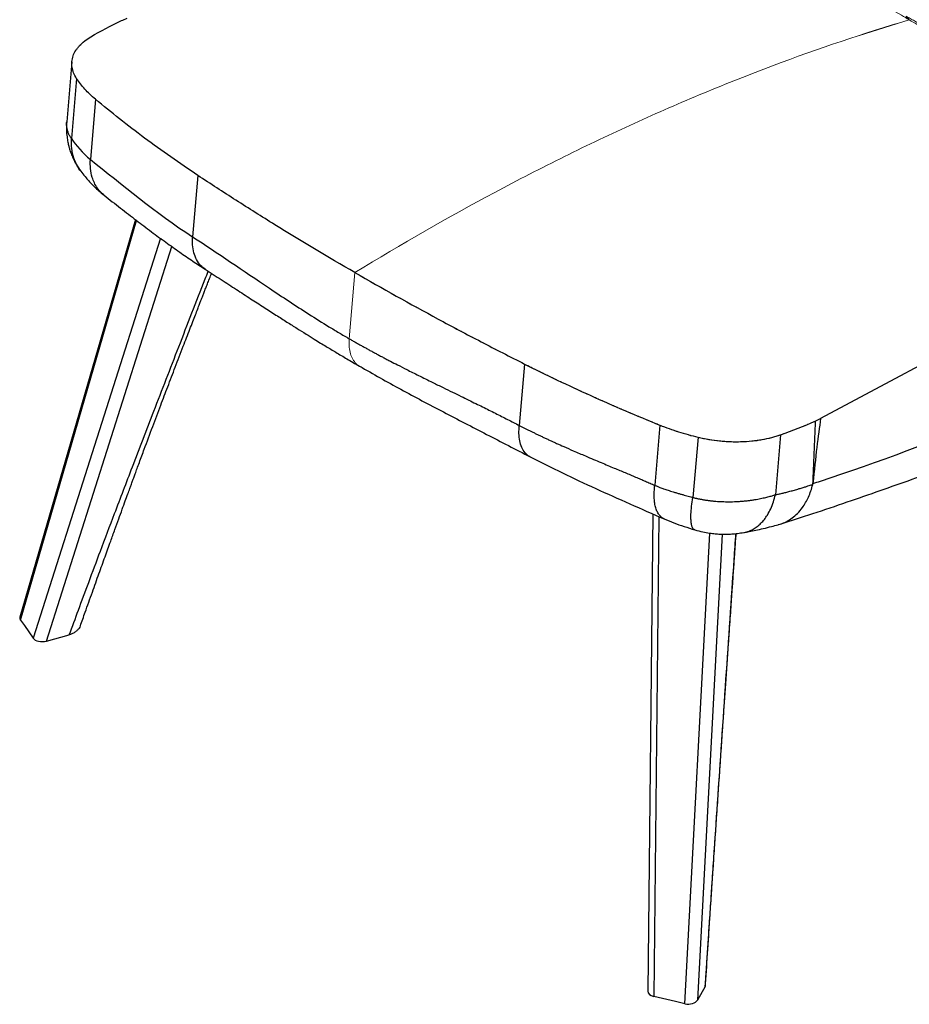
# Model space of a CAD drawing. Header units: millimetres. Extents: x 8 to 414, y 7 to 290.
# Tile 11 of 13: x 305 to 362, y 169 to 231. Entities that reach past the tile are written whole.
import ezdxf

# ---------------------------------------------------------------- set-up
doc = ezdxf.new("R2010")
doc.units = ezdxf.units.MM

msp = doc.modelspace()

# ---------------------------------------------------------------- linework, layer by layer
at = {"color": 144, "linetype": 'Continuous', "lineweight": 18}
for p, q in [((358.753, 230.461), (361.932, 231.451)), ((361.497, 231.315), (361.497, 231.317)), ((326.652, 215.366), (326.288, 211.156)), ((327.058, 209.365), (326.939, 209.412))]:
    msp.add_line(p, q, dxfattribs=at)
at = {"color": 7, "linetype": 'Continuous', "lineweight": 25}
for p, q in [((361.932, 231.451), (361.738, 231.682)), ((308.637, 228.79), (308.306, 224.966)), ((308.934, 227.723), (308.603, 223.89)), ((310.141, 226.395), (309.81, 222.566)), ((316.657, 221.549), (316.319, 217.642)), ((312.682, 218.736), (305.332, 193.427)), ((337.446, 209.547), (337.108, 205.641)), ((346.062, 205.658), (345.731, 201.83)), ((353.742, 205.042), (353.412, 201.23)), ((348.491, 204.887), (348.16, 201.054)), ((345.614, 200.004), (345.288, 169.633)), ((305.366, 193.245), (305.611, 192.896)), ((305.611, 192.896), (306.171, 192.1)), ((307.014, 191.915), (308.472, 192.304)), ((348.933, 169.942), (348.448, 169.06)), ((347.047, 168.976), (345.668, 169.299)), ((347.651, 168.834), (347.047, 168.976))]:
    msp.add_line(p, q, dxfattribs=at)
at = {"color": 8, "linetype": 'Continuous', "lineweight": 25}
for p, q in [((359.888, 230.815), (359.89, 230.822)), ((356.633, 229.753), (356.647, 229.746)), ((305.366, 193.245), (312.754, 218.681)), ((314.273, 217.547), (306.171, 192.1)), ((307.014, 191.915), (315.007, 217.018)), ((345.996, 199.836), (345.668, 169.299)), ((347.651, 168.834), (349.23, 198.785)), ((350.012, 198.722), (348.448, 169.06))]:
    msp.add_line(p, q, dxfattribs=at)
at = {"color": 7, "linetype": 'Continuous', "lineweight": 25, "flags": 128}
msp.add_lwpolyline([(378.359, 217.863), (367.324, 211.969), (356.289, 206.076)], dxfattribs=at)
at = {"color": 144, "linetype": 'Continuous', "lineweight": 18, "flags": 128}
msp.add_lwpolyline([(378.359, 217.863), (367.324, 211.969), (356.289, 206.076)], dxfattribs=at)
at = {"color": 7, "linetype": 'Continuous', "lineweight": 25}
for centre, major_axis, ratio, start_param, end_param in [((334.53, -3117.172), (22.561, 3325.942), 0.005854, 0.040297, 0.064123), ((305.941, 193.375), (0.618, 0.006), 0.561261, 2.974145, 3.510122), ((306.748, 192.227), (0.62, 0.001), 0.558478, 3.514015, 5.154624), ((345.888, 169.632), (0.6, 0.001), 0.596722, 3.133728, 4.334684), ((347.877, 169.166), (0.601, 0.007), 0.593599, 4.31973, 5.960339)]:
    msp.add_ellipse(centre, major_axis=major_axis, ratio=ratio, start_param=start_param, end_param=end_param, dxfattribs=at)
at = {"color": 144, "linetype": 'Continuous', "lineweight": 18}
for points, knots in [([(361.932, 231.451), (361.765, 231.547), (361.09, 231.934), (359.212, 232.985), (356.213, 234.56), (353.194, 236.011), (351.078, 236.97), (349.932, 237.476), (349.237, 237.775), (348.888, 237.924)], [0, 0, 0, 0, 0.041691, 0.166688, 0.458342, 0.749997, 0.849998, 0.924948, 1, 1, 1, 1]), ([(361.932, 231.451), (359.05, 230.601), (356.148, 229.627), (352.497, 228.253), (351.765, 227.97), (350.299, 227.39), (349.566, 227.091), (347.363, 226.174), (345.892, 225.533), (342.944, 224.189), (341.467, 223.486), (339.248, 222.387), (338.507, 222.013), (337.026, 221.251), (336.286, 220.862), (332.582, 218.883), (329.618, 217.183), (326.652, 215.366)], [0, 0, 0, 0, 0.25, 0.25, 0.3125, 0.3125, 0.375, 0.375, 0.5, 0.5, 0.625, 0.625, 0.6875, 0.6875, 0.75, 0.75, 1, 1, 1, 1]), ([(361.932, 231.451), (359.05, 230.601), (356.148, 229.627), (352.497, 228.253), (351.765, 227.97), (350.299, 227.39), (349.566, 227.091), (347.363, 226.174), (345.892, 225.533), (342.944, 224.189), (341.467, 223.486), (339.248, 222.387), (338.507, 222.013), (337.026, 221.251), (336.286, 220.862), (332.582, 218.883), (329.618, 217.183), (326.652, 215.366)], [0, 0, 0, 0, 0.25, 0.25, 0.3125, 0.3125, 0.375, 0.375, 0.5, 0.5, 0.625, 0.625, 0.6875, 0.6875, 0.75, 0.75, 1, 1, 1, 1]), ([(361.738, 231.682), (361.824, 231.633), (361.996, 231.534), (362.253, 231.385), (362.509, 231.235), (362.764, 231.084), (363.019, 230.933), (363.272, 230.781), (363.525, 230.629), (363.777, 230.476), (364.028, 230.322), (364.278, 230.169), (364.527, 230.014), (364.775, 229.86), (365.021, 229.705), (365.267, 229.55), (365.512, 229.394), (365.755, 229.238), (365.998, 229.082), (366.239, 228.925), (366.48, 228.768), (366.719, 228.611), (366.957, 228.453), (367.195, 228.294), (367.431, 228.135), (367.666, 227.976), (367.901, 227.816), (368.134, 227.656), (368.367, 227.496), (368.598, 227.335), (368.828, 227.173), (369.057, 227.012), (369.285, 226.85), (369.512, 226.687), (369.738, 226.525), (369.962, 226.362), (370.256, 226.147), (370.618, 225.88), (371.046, 225.56), (371.47, 225.239), (371.891, 224.916), (372.308, 224.59), (372.584, 224.371), (372.723, 224.262)], [0, 0, 0, 0, 0.021426, 0.04285, 0.064271, 0.08569, 0.107107, 0.128522, 0.149935, 0.171348, 0.192759, 0.214171, 0.235582, 0.256994, 0.278407, 0.299821, 0.321235, 0.342651, 0.364067, 0.385485, 0.406902, 0.428321, 0.44974, 0.47116, 0.492579, 0.513999, 0.535419, 0.556839, 0.578258, 0.599677, 0.621095, 0.642512, 0.663929, 0.685344, 0.706758, 0.72817, 0.749582, 0.791305, 0.833028, 0.874755, 0.91649, 0.958238, 1, 1, 1, 1]), ([(361.932, 231.451), (362.1, 231.354), (362.77, 230.965), (364.583, 229.885), (367.279, 228.171), (369.734, 226.463), (371.341, 225.273), (372.185, 224.629), (372.683, 224.24), (372.93, 224.045)], [0, 0, 0, 0, 0.041691, 0.166688, 0.458342, 0.749997, 0.849998, 0.924948, 1, 1, 1, 1]), ([(337.446, 209.547), (337.333, 209.605), (337.106, 209.719), (336.767, 209.891), (336.429, 210.063), (336.091, 210.235), (335.754, 210.408), (335.418, 210.581), (335.083, 210.755), (334.748, 210.929), (334.413, 211.103), (334.08, 211.278), (333.747, 211.453), (333.415, 211.628), (333.084, 211.804), (332.753, 211.98), (332.423, 212.156), (332.094, 212.333), (331.765, 212.51), (331.437, 212.688), (331.11, 212.866), (330.784, 213.044), (330.458, 213.222), (330.133, 213.401), (329.74, 213.619), (329.278, 213.876), (328.749, 214.172), (328.221, 214.469), (327.696, 214.767), (327.173, 215.066), (326.826, 215.266), (326.652, 215.366)], [0, 0, 0, 0, 0.030435, 0.06087, 0.091306, 0.121742, 0.152178, 0.182614, 0.213051, 0.243486, 0.273921, 0.304357, 0.334792, 0.365227, 0.395663, 0.4261, 0.456537, 0.486974, 0.517411, 0.547848, 0.578285, 0.608722, 0.639157, 0.669593, 0.700028, 0.750023, 0.800018, 0.850014, 0.90001, 0.950005, 1, 1, 1, 1]), ([(326.94, 209.412), (326.937, 209.413), (326.828, 209.456), (326.662, 209.624), (326.456, 209.917), (326.329, 210.29), (326.267, 210.703), (326.281, 211.008), (326.288, 211.156)], [0, 0, 0, 0, 0.0060775, 0.2112121, 0.4163467, 0.6181224, 0.8134988, 1, 1, 1, 1]), ([(346.062, 205.658), (345.979, 205.692), (345.812, 205.759), (345.563, 205.861), (345.314, 205.963), (345.066, 206.066), (344.819, 206.168), (344.572, 206.272), (344.325, 206.375), (344.079, 206.479), (343.834, 206.584), (343.589, 206.689), (343.345, 206.794), (343.102, 206.899), (342.859, 207.005), (342.617, 207.112), (342.375, 207.219), (342.134, 207.326), (341.894, 207.433), (341.59, 207.57), (341.224, 207.736), (340.796, 207.933), (340.37, 208.13), (339.946, 208.329), (339.524, 208.529), (339.104, 208.73), (338.686, 208.933), (338.271, 209.136), (337.857, 209.341), (337.583, 209.479), (337.446, 209.547)], [0, 0, 0, 0, 0.0277832, 0.0555663, 0.083349, 0.1111315, 0.1389136, 0.1666958, 0.194478, 0.2222606, 0.2500435, 0.2778269, 0.3056105, 0.3333941, 0.3611776, 0.3889611, 0.4167446, 0.4445281, 0.4723118, 0.5000955, 0.5500867, 0.6000773, 0.6500679, 0.7000592, 0.7500504, 0.8000403, 0.8500293, 0.9000183, 0.9500085, 1, 1, 1, 1]), ([(348.491, 204.887), (348.458, 204.895), (348.392, 204.911), (348.294, 204.936), (348.196, 204.961), (348.099, 204.986), (348.001, 205.012), (347.905, 205.039), (347.808, 205.065), (347.712, 205.093), (347.616, 205.121), (347.521, 205.149), (347.426, 205.177), (347.332, 205.206), (347.211, 205.244), (347.065, 205.292), (346.893, 205.349), (346.723, 205.408), (346.555, 205.468), (346.389, 205.53), (346.224, 205.593), (346.116, 205.637), (346.062, 205.658)], [0, 0, 0, 0, 0.038496, 0.07699, 0.115481, 0.15397, 0.19246, 0.230952, 0.269447, 0.307945, 0.346443, 0.38494, 0.423438, 0.461936, 0.500435, 0.571805, 0.643171, 0.714543, 0.785911, 0.857269, 0.928629, 1, 1, 1, 1]), ([(355.946, 205.911), (355.902, 205.892), (355.814, 205.853), (355.681, 205.796), (355.547, 205.739), (355.413, 205.683), (355.277, 205.627), (355.141, 205.571), (355.005, 205.516), (354.867, 205.462), (354.729, 205.408), (354.59, 205.354), (354.45, 205.301), (354.31, 205.248), (354.169, 205.196), (354.027, 205.144), (353.885, 205.093), (353.79, 205.059), (353.742, 205.042)], [0, 0, 0, 0, 0.062501, 0.125001, 0.1875, 0.249998, 0.312497, 0.374996, 0.437496, 0.499997, 0.562498, 0.624999, 0.687499, 0.749998, 0.812498, 0.874998, 0.937499, 1, 1, 1, 1]), ([(356.289, 206.076), (356.251, 206.057), (356.175, 206.02), (356.061, 205.965), (355.984, 205.929), (355.946, 205.911)], [0, 0, 0, 0, 0.333332, 0.666668, 1, 1, 1, 1]), ([(353.742, 205.042), (353.722, 205.036), (353.683, 205.022), (353.623, 205.002), (353.563, 204.982), (353.502, 204.963), (353.441, 204.945), (353.379, 204.927), (353.317, 204.909), (353.189, 204.874), (352.993, 204.825), (352.777, 204.78), (352.612, 204.749), (352.427, 204.717), (352.163, 204.678), (351.662, 204.624), (351.185, 204.601), (350.663, 204.604), (350.179, 204.623), (349.696, 204.67), (349.3, 204.727), (349.064, 204.766), (348.87, 204.803), (348.717, 204.835), (348.604, 204.861), (348.529, 204.878), (348.491, 204.887)], [0, 0, 0, 0, 0.0135202, 0.0270428, 0.0405665, 0.0540885, 0.0676085, 0.0811292, 0.0946509, 0.1081713, 0.1631592, 0.2181563, 0.2401132, 0.2620704, 0.3277958, 0.3935247, 0.5461495, 0.5897392, 0.6767101, 0.8066033, 0.8497902, 0.8928886, 0.9359884, 0.9573238, 0.978664, 1, 1, 1, 1])]:
    msp.add_open_spline(points, degree=3, knots=knots, dxfattribs=at)
at = {"color": 7, "linetype": 'Continuous', "lineweight": 25}
for points in [[(309.851, 230.38), (310.463, 230.738), (311.109, 231.079), (311.791, 231.401)], [(311.791, 231.401), (311.91, 231.453), (312.03, 231.505), (312.151, 231.556)], [(308.603, 223.89), (308.904, 223.465), (309.309, 222.969), (309.81, 222.566)], [(309.81, 222.566), (311.813, 220.992), (313.975, 219.157), (316.319, 217.642)], [(353.742, 205.042), (354.507, 205.312), (355.242, 205.602), (355.946, 205.911)], [(355.946, 205.911), (355.888, 204.566), (355.83, 203.222), (355.772, 201.878)], [(355.946, 205.911), (356.061, 205.965), (356.175, 206.02), (356.289, 206.076)], [(355.772, 201.878), (355.775, 201.879), (355.779, 201.88), (355.783, 201.881)], [(355.785, 201.882), (355.791, 201.903), (355.795, 201.924), (355.797, 201.944)]]:
    msp.add_open_spline(points, degree=3, dxfattribs=at)
for points, knots in [([(308.934, 227.723), (308.857, 227.842), (308.794, 227.962), (308.7, 228.201), (308.667, 228.322), (308.639, 228.502), (308.634, 228.563), (308.631, 228.653), (308.631, 228.684), (308.633, 228.744), (308.635, 228.774), (308.65, 228.923), (308.676, 229.04), (308.756, 229.27), (308.811, 229.383), (308.914, 229.549), (308.952, 229.604), (309.035, 229.711), (309.08, 229.764), (309.223, 229.918), (309.331, 230.016), (309.572, 230.205), (309.705, 230.295), (309.851, 230.38)], [0, 0, 0, 0, 0.125, 0.125, 0.25, 0.25, 0.3125, 0.3125, 0.34375, 0.34375, 0.375, 0.375, 0.5, 0.5, 0.625, 0.625, 0.6875, 0.6875, 0.75, 0.75, 0.875, 0.875, 1, 1, 1, 1]), ([(310.141, 226.395), (309.889, 226.606), (309.662, 226.823), (309.26, 227.266), (309.084, 227.492), (308.934, 227.723)], [0, 0, 0, 0, 0.5, 0.5, 1, 1, 1, 1]), ([(316.657, 221.549), (316.07, 221.938), (315.494, 222.331), (314.364, 223.124), (313.81, 223.525), (312.724, 224.332), (312.192, 224.74), (311.15, 225.562), (310.64, 225.977), (310.141, 226.395)], [0, 0, 0, 0, 0.25, 0.25, 0.5, 0.5, 0.75, 0.75, 1, 1, 1, 1]), ([(308.307, 224.971), (308.298, 224.793), (308.28, 224.47), (308.316, 224.031), (308.37, 223.691), (308.43, 223.431), (308.497, 223.192), (308.585, 222.933), (308.72, 222.612), (308.915, 222.23), (309.1, 221.966), (309.203, 221.819)], [0, 0, 0, 0, 0.159633, 0.29111, 0.393833, 0.467724, 0.53031, 0.615447, 0.711976, 0.840097, 1, 1, 1, 1]), ([(309.203, 221.819), (309.292, 221.704), (309.453, 221.496), (309.691, 221.221), (309.896, 221.001), (310.104, 220.791), (310.36, 220.55), (310.571, 220.379), (310.687, 220.285)], [0, 0, 0, 0, 0.220026, 0.395513, 0.527335, 0.646225, 0.803946, 1, 1, 1, 1]), ([(326.652, 215.366), (324.917, 216.368), (323.217, 217.384), (320.718, 218.929), (319.894, 219.448), (318.263, 220.493), (317.456, 221.019), (316.657, 221.549)], [0, 0, 0, 0, 0.5, 0.5, 0.75, 0.75, 1, 1, 1, 1]), ([(310.687, 220.285), (311.034, 220.013), (311.708, 219.486), (312.711, 218.711), (313.672, 217.985), (314.593, 217.309), (315.47, 216.686), (316.301, 216.115), (316.852, 215.756), (317.115, 215.584)], [0, 0, 0, 0, 0.173556, 0.336908, 0.49001, 0.632847, 0.765435, 0.887805, 1, 1, 1, 1]), ([(316.319, 217.642), (317.918, 216.61), (319.544, 215.488), (322.033, 213.818), (322.871, 213.264), (324.141, 212.453), (324.567, 212.186), (325.21, 211.794), (325.425, 211.664), (325.856, 211.408), (326.072, 211.282), (326.288, 211.156)], [0, 0, 0, 0, 0.5, 0.5, 0.75, 0.75, 0.875, 0.875, 0.9375, 0.9375, 1, 1, 1, 1]), ([(317.115, 215.584), (317.458, 215.362), (318.121, 214.933), (319.086, 214.306), (319.987, 213.721), (320.825, 213.179), (321.597, 212.683), (322.303, 212.233), (322.942, 211.829), (323.52, 211.468), (324.019, 211.158), (324.444, 210.896), (324.8, 210.679), (325.126, 210.482), (325.447, 210.289), (325.786, 210.086), (326.148, 209.872), (326.535, 209.645), (326.801, 209.491), (326.938, 209.411)], [0, 0, 0, 0, 0.107909, 0.208867, 0.302871, 0.38992, 0.470012, 0.541904, 0.607084, 0.665549, 0.717298, 0.757828, 0.793003, 0.823387, 0.854487, 0.887698, 0.92302, 0.960454, 1, 1, 1, 1]), ([(308.472, 192.304), (308.665, 192.832), (309.071, 193.948), (309.732, 195.729), (310.499, 197.774), (311.427, 200.224), (312.561, 203.191), (313.922, 206.727), (315.466, 210.714), (316.619, 213.683), (317.247, 215.291), (317.311, 215.457)], [0, 0, 0, 0, 0.068512, 0.144606, 0.23085, 0.333522, 0.461975, 0.615317, 0.791633, 0.97855, 1, 1, 1, 1]), ([(309.174, 192.889), (309.276, 193.175), (309.53, 193.887), (309.926, 194.992), (310.349, 196.172), (310.737, 197.254), (311.075, 198.191), (311.365, 198.993), (311.61, 199.67), (311.831, 200.278), (312.023, 200.807), (312.185, 201.251), (312.307, 201.584), (312.392, 201.819), (312.451, 201.979), (312.508, 202.136), (312.579, 202.329), (312.674, 202.588), (312.794, 202.913), (312.933, 203.292), (313.085, 203.704), (313.368, 204.468), (313.769, 205.545), (314.267, 206.868), (314.745, 208.126), (315.225, 209.374), (315.627, 210.415), (315.938, 211.221), (316.14, 211.745), (316.327, 212.23), (316.493, 212.659), (316.636, 213.031), (316.753, 213.333), (316.847, 213.576), (316.928, 213.787), (317.012, 214.003), (317.106, 214.245), (317.21, 214.514), (317.329, 214.823), (317.435, 215.095), (317.502, 215.268), (317.522, 215.32)], [0, 0, 0, 0, 0.037967, 0.094558, 0.146845, 0.194829, 0.23851, 0.271624, 0.301749, 0.328885, 0.352786, 0.372608, 0.388281, 0.39734, 0.404049, 0.409766, 0.418334, 0.42999, 0.444441, 0.461869, 0.480885, 0.499634, 0.564333, 0.625498, 0.67773, 0.733636, 0.793217, 0.817629, 0.841825, 0.863575, 0.882742, 0.899326, 0.913327, 0.923221, 0.931796, 0.941316, 0.952024, 0.963919, 0.977097, 0.993086, 1, 1, 1, 1]), ([(326.652, 215.366), (328.387, 214.365), (330.154, 213.379), (332.853, 211.924), (333.76, 211.443), (335.591, 210.489), (336.515, 210.016), (337.446, 209.547)], [0, 0, 0, 0, 0.5, 0.5, 0.75, 0.75, 1, 1, 1, 1]), ([(326.288, 211.156), (326.356, 211.117), (326.493, 211.039), (326.7, 210.922), (326.909, 210.804), (327.121, 210.686), (327.336, 210.567), (327.554, 210.447), (327.774, 210.328), (327.998, 210.207), (328.224, 210.086), (328.452, 209.965), (328.684, 209.843), (328.984, 209.686), (329.404, 209.471), (329.996, 209.17), (330.745, 208.795), (331.517, 208.413), (332.24, 208.059), (332.842, 207.765), (333.389, 207.498), (333.881, 207.258), (334.333, 207.036), (334.76, 206.826), (335.177, 206.619), (335.584, 206.416), (335.981, 206.217), (336.366, 206.022), (336.741, 205.831), (336.987, 205.703), (337.108, 205.641)], [0, 0, 0, 0, 0.019572, 0.039371, 0.059397, 0.07965, 0.100129, 0.120836, 0.14177, 0.162932, 0.184321, 0.205937, 0.227782, 0.249854, 0.290715, 0.34601, 0.415741, 0.499908, 0.560375, 0.615619, 0.66564, 0.710438, 0.750014, 0.788846, 0.826636, 0.863386, 0.899097, 0.933768, 0.967402, 1, 1, 1, 1]), ([(355.797, 201.944), (355.957, 201.995), (356.117, 202.046), (356.276, 202.098), (363.578, 204.444), (371.107, 207.927), (378.409, 210.274), (378.532, 210.313), (378.655, 210.353), (378.779, 210.393)], [0.113167, 0.113167, 0.113167, 0.113167, 0.1207573, 0.1207573, 0.1207573, 0.4678319, 0.4678319, 0.4678319, 0.4736997, 0.4736997, 0.4736997, 0.4736997]), ([(326.94, 209.41), (327.812, 208.917), (329.556, 207.93), (332.273, 206.495), (335.028, 205.071), (336.878, 204.117), (337.803, 203.64)], [0, 0, 0, 0, 0.250102, 0.500171, 0.750143, 1, 1, 1, 1]), ([(337.446, 209.547), (338.131, 209.203), (338.824, 208.863), (340.227, 208.194), (340.937, 207.865), (342.373, 207.217), (343.099, 206.898), (344.568, 206.27), (345.311, 205.962), (346.062, 205.658)], [0, 0, 0, 0, 0.25, 0.25, 0.5, 0.5, 0.75, 0.75, 1, 1, 1, 1]), ([(353.711, 199.355), (354.406, 199.579), (355.838, 200.04), (357.96, 200.758), (360.064, 201.488), (362.085, 202.203), (364.028, 202.898), (365.894, 203.569), (367.641, 204.194), (369.272, 204.774), (370.794, 205.307), (372.257, 205.813), (373.663, 206.288), (374.905, 206.7), (375.68, 206.949), (376.005, 207.054)], [0, 0, 0, 0, 0.091654, 0.18905, 0.28318, 0.374043, 0.461637, 0.545958, 0.627005, 0.698418, 0.767077, 0.832982, 0.896131, 0.956528, 1, 1, 1, 1]), ([(337.108, 205.641), (337.163, 205.613), (337.274, 205.555), (337.443, 205.469), (337.617, 205.382), (337.796, 205.293), (337.98, 205.203), (338.169, 205.111), (338.362, 205.018), (338.561, 204.924), (338.764, 204.828), (338.973, 204.731), (339.213, 204.62), (339.535, 204.475), (339.989, 204.273), (340.6, 204.005), (341.232, 203.733), (341.821, 203.484), (342.297, 203.284), (342.734, 203.101), (343.132, 202.935), (343.499, 202.782), (343.843, 202.637), (344.178, 202.496), (344.504, 202.358), (344.822, 202.222), (345.132, 202.09), (345.434, 201.959), (345.633, 201.872), (345.731, 201.83)], [0, 0, 0, 0, 0.0200214, 0.0405784, 0.0616713, 0.0833002, 0.1054654, 0.1281671, 0.1514055, 0.1751807, 0.1994929, 0.2243423, 0.2497289, 0.2850693, 0.3385199, 0.4100827, 0.4997606, 0.5591503, 0.6138583, 0.6638845, 0.7092289, 0.7498915, 0.7885992, 0.8263126, 0.8630328, 0.8987605, 0.9334969, 0.967243, 1, 1, 1, 1]), ([(346.062, 205.658), (346.442, 205.505), (346.834, 205.364), (347.644, 205.107), (348.061, 204.991), (348.491, 204.887)], [0, 0, 0, 0, 0.5, 0.5, 1, 1, 1, 1]), ([(348.491, 204.887), (348.713, 204.834), (348.937, 204.788), (349.389, 204.712), (349.618, 204.681), (349.965, 204.646), (350.081, 204.636), (350.256, 204.624), (350.315, 204.62), (350.432, 204.614), (350.49, 204.612), (350.78, 204.601), (351.01, 204.601), (351.465, 204.615), (351.689, 204.63), (352.023, 204.663), (352.133, 204.676), (352.351, 204.705), (352.458, 204.722), (352.773, 204.777), (352.977, 204.82), (353.37, 204.921), (353.559, 204.978), (353.742, 205.042)], [0, 0, 0, 0, 0.125, 0.125, 0.25, 0.25, 0.3125, 0.3125, 0.34375, 0.34375, 0.375, 0.375, 0.5, 0.5, 0.625, 0.625, 0.6875, 0.6875, 0.75, 0.75, 0.875, 0.875, 1, 1, 1, 1]), ([(337.803, 203.64), (338.483, 203.296), (339.843, 202.608), (341.971, 201.621), (344.138, 200.651), (345.603, 200.008), (346.335, 199.687)], [0, 0, 0, 0, 0.250176, 0.500231, 0.750236, 1, 1, 1, 1]), ([(345.731, 201.83), (345.753, 201.82), (345.801, 201.8), (345.879, 201.769), (345.967, 201.734), (346.067, 201.696), (346.178, 201.655), (346.301, 201.611), (346.435, 201.564), (346.581, 201.515), (346.74, 201.464), (346.921, 201.408), (347.118, 201.349), (347.321, 201.289), (347.513, 201.235), (347.693, 201.184), (347.86, 201.138), (348.014, 201.095), (348.113, 201.067), (348.16, 201.054)], [0, 0, 0, 0, 0.02947, 0.063487, 0.102052, 0.145168, 0.192836, 0.24506, 0.301842, 0.363185, 0.429093, 0.499568, 0.587289, 0.669601, 0.746502, 0.817991, 0.884069, 0.944738, 1, 1, 1, 1]), ([(353.412, 201.23), (353.445, 201.237), (353.512, 201.25), (353.615, 201.272), (353.723, 201.296), (353.836, 201.322), (353.955, 201.351), (354.078, 201.381), (354.206, 201.414), (354.339, 201.449), (354.477, 201.487), (354.673, 201.542), (354.908, 201.611), (355.167, 201.688), (355.38, 201.754), (355.549, 201.807), (355.675, 201.847), (355.744, 201.869), (355.772, 201.878)], [0, 0, 0, 0, 0.039957, 0.082138, 0.126546, 0.173182, 0.222046, 0.27314, 0.326464, 0.382019, 0.439806, 0.499826, 0.629645, 0.740884, 0.833539, 0.907611, 0.963098, 1, 1, 1, 1]), ([(353.572, 199.315), (353.585, 199.318), (353.659, 199.335), (353.789, 199.379), (353.962, 199.447), (354.198, 199.561), (354.492, 199.745), (354.828, 200.037), (355.112, 200.371), (355.342, 200.725), (355.522, 201.081), (355.674, 201.466), (355.747, 201.743), (355.783, 201.881)], [0, 0, 0, 0, 0.0127347, 0.0685604, 0.1249297, 0.1817622, 0.3057658, 0.4366455, 0.5731345, 0.6782952, 0.7850132, 0.8925117, 1, 1, 1, 1]), ([(348.16, 201.054), (348.183, 201.048), (348.231, 201.036), (348.305, 201.018), (348.38, 201.001), (348.457, 200.984), (348.535, 200.968), (348.616, 200.952), (348.698, 200.936), (348.782, 200.921), (348.868, 200.906), (348.955, 200.893), (349.045, 200.879), (349.136, 200.867), (349.229, 200.855), (349.323, 200.844), (349.419, 200.833), (349.554, 200.82), (349.76, 200.804), (350.067, 200.788), (350.471, 200.78), (350.857, 200.79), (351.188, 200.81), (351.432, 200.831), (351.664, 200.856), (351.883, 200.884), (352.089, 200.916), (352.283, 200.949), (352.464, 200.984), (352.633, 201.021), (352.79, 201.057), (352.936, 201.093), (353.07, 201.129), (353.194, 201.164), (353.307, 201.198), (353.378, 201.22), (353.412, 201.23)], [0, 0, 0, 0, 0.013554, 0.027378, 0.041474, 0.055841, 0.07048, 0.085391, 0.100575, 0.116031, 0.131761, 0.147765, 0.164043, 0.180595, 0.197422, 0.214525, 0.231903, 0.249558, 0.287368, 0.342477, 0.41495, 0.504866, 0.551918, 0.597195, 0.640689, 0.682394, 0.722304, 0.760413, 0.796716, 0.831209, 0.863889, 0.894752, 0.923796, 0.951019, 0.976421, 1, 1, 1, 1]), ([(346.335, 199.687), (346.537, 199.603), (346.949, 199.431), (347.605, 199.205), (348.056, 199.064), (348.285, 198.992)], [0, 0, 0, 0, 0.323542, 0.657188, 1, 1, 1, 1]), ([(351.398, 198.825), (351.515, 198.845), (351.775, 198.892), (352.187, 198.976), (352.661, 199.082), (353.131, 199.198), (353.438, 199.279), (353.572, 199.314)], [0, 0, 0, 0, 0.152293, 0.337191, 0.554844, 0.805286, 1, 1, 1, 1]), ([(348.285, 198.992), (348.452, 198.946), (348.761, 198.859), (349.199, 198.785), (349.559, 198.744), (349.841, 198.726), (350.088, 198.718), (350.342, 198.719), (350.652, 198.732), (351.013, 198.765), (351.264, 198.804), (351.398, 198.825)], [0, 0, 0, 0, 0.163562, 0.302512, 0.417052, 0.50775, 0.570146, 0.649167, 0.747774, 0.865523, 1, 1, 1, 1]), ([(350.879, 198.756), (350.842, 198.212), (350.629, 195.122), (350.237, 189.405), (349.726, 181.877), (349.293, 175.41), (349.036, 171.523), (348.936, 169.991), (348.933, 169.942)], [0, 0, 0, 0, 0.056604, 0.32122, 0.59468, 0.840087, 0.994915, 1, 1, 1, 1]), ([(348.956, 170.069), (348.965, 170.197), (348.985, 170.504), (349.015, 170.951), (349.043, 171.371), (349.064, 171.688), (349.081, 171.949), (349.098, 172.2), (349.122, 172.568), (349.156, 173.077), (349.201, 173.746), (349.25, 174.476), (349.302, 175.258), (349.358, 176.083), (349.415, 176.937), (349.472, 177.779), (349.526, 178.573), (349.584, 179.428), (349.644, 180.323), (349.706, 181.231), (349.76, 182.016), (349.808, 182.722), (349.856, 183.43), (349.91, 184.218), (349.969, 185.085), (350.033, 186.023), (350.102, 187.022), (350.177, 188.114), (350.259, 189.3), (350.336, 190.417), (350.406, 191.437), (350.466, 192.307), (350.523, 193.132), (350.575, 193.885), (350.622, 194.564), (350.663, 195.145), (350.697, 195.635), (350.725, 196.04), (350.749, 196.392), (350.77, 196.691), (350.787, 196.936), (350.8, 197.128), (350.811, 197.28), (350.821, 197.426), (350.834, 197.611), (350.852, 197.868), (350.875, 198.209), (350.897, 198.515), (350.91, 198.708), (350.914, 198.759)], [0, 0, 0, 0, 0.013412, 0.032072, 0.046714, 0.057339, 0.065268, 0.073967, 0.083617, 0.10378, 0.127141, 0.1537, 0.180116, 0.209081, 0.239985, 0.26954, 0.297253, 0.323124, 0.359157, 0.390875, 0.418278, 0.44138, 0.464807, 0.492313, 0.523896, 0.55547, 0.59028, 0.628328, 0.669612, 0.714134, 0.745038, 0.776226, 0.804984, 0.831188, 0.854838, 0.875934, 0.891898, 0.906006, 0.91826, 0.928658, 0.937201, 0.943889, 0.948722, 0.953074, 0.959101, 0.96804, 0.979891, 0.994654, 1, 1, 1, 1]), ([(309.174, 192.889), (309.173, 192.887), (309.162, 192.836), (309.099, 192.737), (308.985, 192.6), (308.826, 192.475), (308.653, 192.376), (308.525, 192.325), (308.472, 192.304)], [0, 0, 0, 0, 0.0076526, 0.2132493, 0.424683, 0.6325319, 0.8463017, 1, 1, 1, 1]), ([(348.933, 169.942), (348.939, 169.965), (348.952, 170.007), (348.951, 170.05), (348.951, 170.069)], [0, 0, 0, 0, 0.540061, 1, 1, 1, 1])]:
    msp.add_open_spline(points, degree=3, knots=knots, dxfattribs=at)
at = {"color": 8, "linetype": 'Continuous', "lineweight": 25}
for points, knots in [([(308.603, 223.89), (308.566, 223.948), (308.49, 224.07), (308.426, 224.214), (308.388, 224.316), (308.37, 224.372), (308.354, 224.43), (308.339, 224.488), (308.327, 224.548), (308.315, 224.616), (308.305, 224.705), (308.3, 224.823), (308.299, 224.914), (308.306, 224.965), (308.306, 224.966)], [0, 0, 0, 0, 0.169552, 0.353829, 0.404547, 0.456285, 0.509043, 0.562823, 0.617628, 0.673458, 0.751364, 0.859135, 0.996852, 1, 1, 1, 1]), ([(309.207, 221.823), (309.188, 221.845), (309.077, 221.977), (308.924, 222.254), (308.73, 222.708), (308.6, 223.254), (308.602, 223.681), (308.603, 223.89)], [0, 0, 0, 0, 0.040828, 0.241194, 0.438572, 0.725967, 1, 1, 1, 1]), ([(310.698, 220.298), (310.621, 220.354), (310.447, 220.481), (310.241, 220.75), (310.057, 221.067), (309.903, 221.473), (309.799, 221.969), (309.806, 222.37), (309.81, 222.566)], [0, 0, 0, 0, 0.122119, 0.274646, 0.426042, 0.575225, 0.792572, 1, 1, 1, 1]), ([(317.119, 215.59), (317.018, 215.662), (316.801, 215.818), (316.558, 216.176), (316.387, 216.617), (316.301, 217.11), (316.313, 217.467), (316.319, 217.642)], [0, 0, 0, 0, 0.183453, 0.395812, 0.604693, 0.806943, 1, 1, 1, 1]), ([(337.806, 203.647), (337.788, 203.654), (337.658, 203.7), (337.47, 203.892), (337.259, 204.221), (337.132, 204.643), (337.075, 205.117), (337.097, 205.469), (337.108, 205.641)], [0, 0, 0, 0, 0.032843, 0.232458, 0.432073, 0.628417, 0.81853, 1, 1, 1, 1]), ([(346.341, 199.701), (346.306, 199.712), (346.17, 199.754), (346.015, 199.927), (345.868, 200.18), (345.775, 200.448), (345.707, 200.803), (345.679, 201.256), (345.714, 201.641), (345.731, 201.83)], [0, 0, 0, 0, 0.065091, 0.258015, 0.386931, 0.514891, 0.64098, 0.824682, 1, 1, 1, 1]), ([(351.398, 198.828), (351.416, 198.83), (351.531, 198.843), (351.734, 198.91), (352.003, 199.032), (352.257, 199.2), (352.494, 199.408), (352.71, 199.652), (352.923, 199.957), (353.12, 200.328), (353.293, 200.763), (353.373, 201.077), (353.412, 201.23)], [0, 0, 0, 0, 0.0196837, 0.1213251, 0.2234961, 0.3256671, 0.4273085, 0.5279068, 0.6269801, 0.7559171, 0.8804882, 1, 1, 1, 1]), ([(348.287, 198.999), (348.274, 199.001), (348.226, 199.008), (348.161, 199.082), (348.095, 199.221), (348.053, 199.421), (348.032, 199.674), (348.034, 200.02), (348.069, 200.469), (348.13, 200.862), (348.16, 201.054)], [0, 0, 0, 0, 0.045357, 0.16771, 0.290996, 0.414282, 0.536635, 0.657164, 0.832662, 1, 1, 1, 1])]:
    msp.add_open_spline(points, degree=3, knots=knots, dxfattribs=at)

doc.saveas('drawing.dxf')
